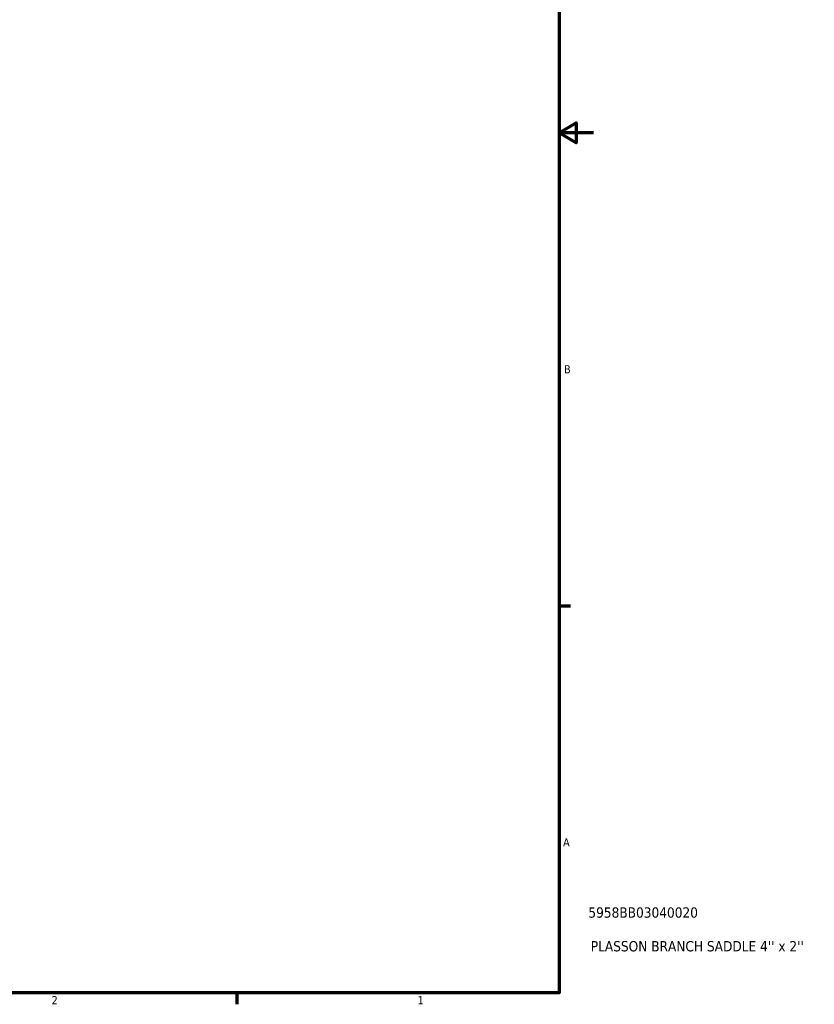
# Model space of a CAD drawing. Header units: inches. Extents: x 0.1 to 54.3, y -0.2 to 49.3.
# Tile 6 of 8: x 27.2 to 36.5, y 0.9 to 12.3. Entities that reach past the tile are written whole.
import ezdxf

# ---------------------------------------------------------------- set-up
doc = ezdxf.new("R2010")
doc.units = ezdxf.units.IN
doc.header["$MEASUREMENT"] = 0
doc.layers.add('Border (ANSI)', color=7, linetype='Continuous', lineweight=70)
doc.layers.add('Title (ANSI)', color=7, linetype='Continuous', lineweight=50)
doc.styles.add('Note Text (ANSI)', font='tahoma.ttf')
doc.styles.add('Text Style29', font='tahoma.ttf')

# ---------------------------------------------------------------- blocks, each defined once
blk = doc.blocks.new('Borders Default Border')
at = {"layer": 'Border (ANSI)'}
for p, q in [((33.5, 5.5), (33.634, 5.5)), ((29.75, 1), (29.75, 0.866))]:
    blk.add_line(p, q, dxfattribs=at)
at = {"layer": 'Border (ANSI)', "flags": 128}
for points in [[(0.5, 1), (0.5, 21), (33.5, 21), (33.5, 1), (0.5, 1)], [(33.9, 11), (33.5, 11), (33.7, 11.115), (33.7, 10.885), (33.5, 11)]]:
    blk.add_lwpolyline(points, dxfattribs=at)
at = {"layer": 'Border (ANSI)', "color": 5, "true_color": 0x0000ff, "char_height": 0.0945, "attachment_point": 7, "style": 'Note Text (ANSI)'}
for s, insert in [('B', (33.558, 8.203)), ('A', (33.547, 2.703)), ('2', (27.596, 0.866)), ('1', (31.854, 0.866))]:
    blk.add_mtext(s, dxfattribs=dict(at, insert=insert))
blk = doc.blocks.new('Title Blocks ANSI - Large')
at = {"layer": 'Title (ANSI)', "color": 5, "true_color": 0x0000ff, "style": 'Text Style29'}
for tag, p in [('PART_NUMBER_001', (0.341, 0.873)), ('DESCRIPTION_001', (0.369, 0.481))]:
    blk.add_attdef(tag, p, '', height=0.12, dxfattribs=at)

msp = doc.modelspace()

# ---------------------------------------------------------------- block references
msp.add_blockref('Borders Default Border', (0, 0))
msp.add_blockref('Title Blocks ANSI - Large', (33.5, 1)).add_auto_attribs({'PART_NUMBER_001': '5958BB03040020', 'DESCRIPTION_001': "PLASSON BRANCH SADDLE 4'' x 2''"})

doc.saveas('drawing.dxf')
